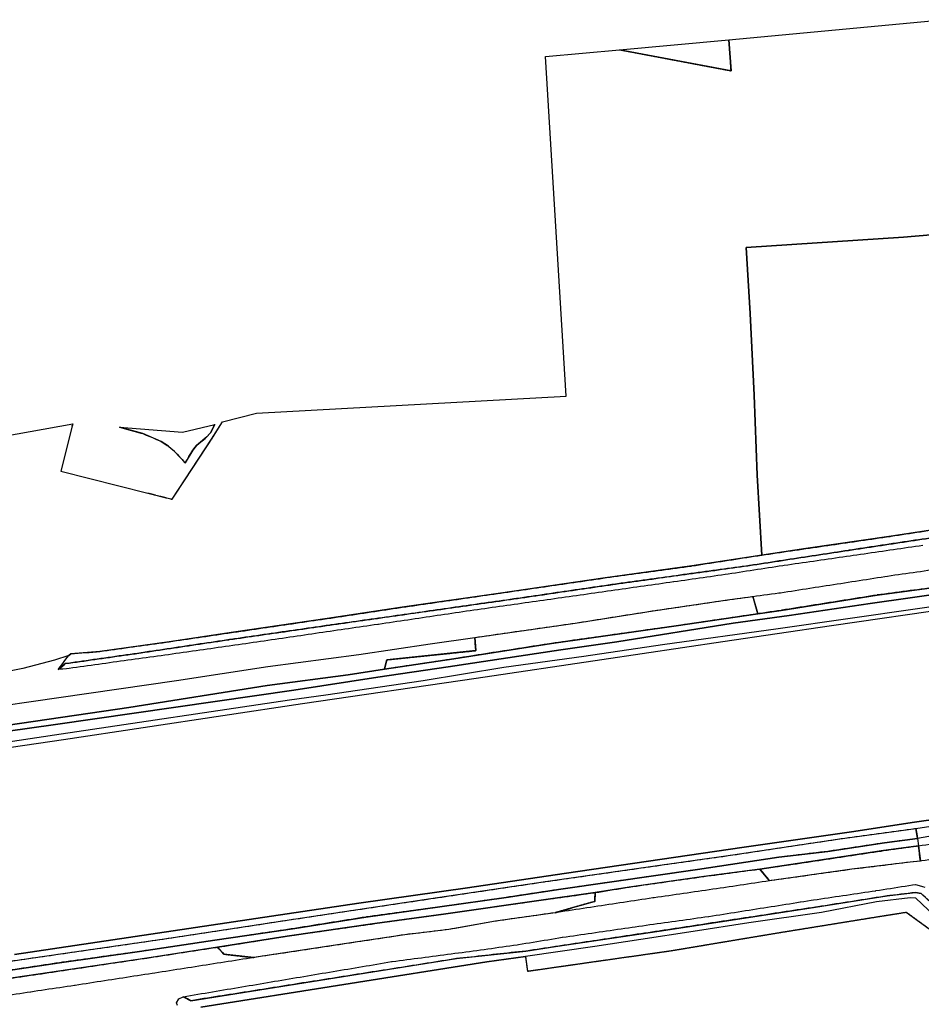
# Model space of a CAD drawing. Extents: x -26035517 to 31750492, y -9237385 to 8160032.
# Tile 4 of 256: x -24993862 to -24750485, y 4251746 to 4517451. Entities that reach past the tile are written whole.
import ezdxf

# ---------------------------------------------------------------- set-up
doc = ezdxf.new("R2010")
doc.units = 0
for name, pattern in [('CULTSCH', [3, 2, -1]), ('TAL-VLAK', [1000.1, 1000, -0.1]), ('TERR_AFSCH', [1000.1, 1000, -0.1])]:
    doc.linetypes.add(name, pattern=pattern)
doc.layers.add('T-25', color=7, linetype='CONTINUOUS')

msp = doc.modelspace()

# ---------------------------------------------------------------- linework, layer by layer
at = {"layer": 'T-25', "color": 9}
for points in [[(-25112313, 4384569, 791), (-24979532, 4408382, 4537), (-24979698, 4407779, 4537), (-24979698, 4407779, 4537), (-24982750, 4395621, 6944), (-24959257, 4389723, 4512), (-24952708, 4388037, 4476), (-24942045, 4404225, 4420), (-24939128, 4408895, 4424), (-24929911, 4411228, 4181), (-24846381, 4415894, 4378), (-24851930, 4507553, 3757), (-24831964, 4509355, 3990), (-24801829, 4503669, 3960), (-24802429, 4512020, 3906), (-24744830, 4517451, 4104)], [(-24615805, 4457715, 4039), (-24616711, 4457593, 4027), (-24616620, 4456447, 4039), (-24634769, 4455104, 4043), (-24677471, 4451419, 4209), (-24692775, 4450623, 4229), (-24693368, 4464249, 4233), (-24720429, 4461727, 4193), (-24755251, 4458809, 4358), (-24797750, 4455997, 4310), (-24796644, 4438165, 4532), (-24795600, 4416131, 4600), (-24794832, 4394521, 4576), (-24793553, 4372961, 4499)], [(-24720429, 4461727, 4193), (-24755251, 4458809, 4358), (-24797750, 4455997, 4310), (-24796644, 4438165, 4532), (-24795600, 4416131, 4600), (-24794832, 4394521, 4576), (-24793553, 4372961, 4499), (-24812419, 4370053, 4516), (-24836419, 4366744, 4564), (-24864111, 4362718, 4536), (-24890618, 4358879, 4552), (-24910859, 4355843, 4520), (-24936117, 4352137, 4516), (-24953480, 4349588, 4633), (-24972188, 4346969, 4621), (-24980090, 4346308, 4617), (-24980597, 4345866, 4617), (-24984476, 4344600, 4621), (-24992968, 4342324, 4520), (-25002917, 4340365, 4690)], [(-24736116, 4381515, 4520), (-24758592, 4378069, 4536), (-24781700, 4374715, 4499), (-24793553, 4372961, 4499), (-24794832, 4394521, 4576), (-24795600, 4416131, 4600), (-24796644, 4438165, 4532), (-24797750, 4455997, 4310), (-24755251, 4458809, 4358), (-24720429, 4461727, 4193)], [(-25063811, 4311247, 823), (-24982047, 4323251, 742), (-24917554, 4332960, 646), (-24870607, 4339763, 763), (-24836687, 4344750, 695), (-24804045, 4349638, 703), (-24774720, 4353941, 687), (-24741159, 4358798, 654), (-24702679, 4364472, 683), (-24674946, 4368568, 791), (-24655967, 4371066, 591), (-24652330, 4371649, 570), (-24648663, 4372112, 561), (-24645010, 4372507, 564), (-24641895, 4373012, 626), (-24638151, 4373271, 630), (-24633841, 4373450, 602), (-24629627, 4373397, 574), (-24625279, 4373266, 541), (-24619584, 4372993, 533), (-24614418, 4372567, 533), (-24610891, 4372162, 557)], [(-25011061, 4323443, 2371), (-24984192, 4327252, 2202), (-24919867, 4336519, 2187), (-24897166, 4339991, 2175), (-24878189, 4342796, 2256), (-24847753, 4347394, 2268), (-24832717, 4349577, 2179), (-24801253, 4354562, 2317), (-24786120, 4356687, 2232), (-24764287, 4359873, 2228), (-24742663, 4362962, 2159)], [(-24742663, 4362962, 2159), (-24764287, 4359873, 2228), (-24786120, 4356687, 2232), (-24801253, 4354562, 2317), (-24832717, 4349577, 2179), (-24847753, 4347394, 2268), (-24878189, 4342796, 2256), (-24897166, 4339991, 2175), (-24919867, 4336519, 2187), (-24984192, 4327252, 2202), (-25011061, 4323443, 2371)], [(-24996942, 4327076, 2367), (-24964359, 4331868, 2283), (-24927043, 4337741, 2212), (-24905201, 4340685, 2179), (-24895401, 4342163, 2183), (-24876707, 4344976, 2187), (-24850336, 4349130, 2183), (-24816619, 4353871, 2212), (-24794605, 4357125, 2208), (-24788294, 4358059, 2204), (-24762435, 4362200, 2232), (-24737591, 4365453, 2192)], [(-24727274, 4361945, 775), (-24751517, 4358436, 763), (-24789084, 4353110, 812), (-24820339, 4348715, 836), (-24841547, 4345626, 872), (-24863161, 4342631, 900), (-24884958, 4339042, 896), (-24911218, 4335205, 852), (-24921038, 4333808, 779), (-24982677, 4324615, 928), (-25050244, 4314460, 968)], [(-25063811, 4311247, 823), (-24982047, 4323251, 742), (-24917554, 4332960, 646), (-24870607, 4339763, 763), (-24836687, 4344750, 695), (-24804045, 4349638, 703), (-24774720, 4353941, 687), (-24741159, 4358798, 654)], [(-25028198, 4328071, 4831), (-24990737, 4333494, 4658), (-24951516, 4339090, 4645), (-24926842, 4342870, 4528), (-24902347, 4346147, 4588), (-24883024, 4348984, 4507), (-24870977, 4350726, 4503), (-24870730, 4347184, 2942), (-24894734, 4344712, 3454), (-24895401, 4342163, 2183), (-24895401, 4342163, 2183), (-24905201, 4340685, 2179), (-24927043, 4337741, 2212), (-24964359, 4331868, 2283), (-24996942, 4327076, 2367)], [(-24995278, 4265211, 742), (-24925882, 4275552, 594), (-24902328, 4279017, 594), (-24872967, 4283192, 622), (-24846874, 4287052, 574), (-24798275, 4294141, 618), (-24769350, 4298307, 602), (-24752343, 4300872, 626), (-24738903, 4302780, 683), (-24725793, 4304725, 610), (-24713932, 4306485, 610), (-24706180, 4307588, 610), (-24696653, 4308953, 622), (-24691534, 4309809, 630), (-24687248, 4310682, 630), (-24683689, 4311540, 634), (-24679054, 4312793, 646), (-24674380, 4314214, 642), (-24665881, 4317276, 634), (-24654115, 4321617, 630), (-24636617, 4328082, 626), (-24614011, 4336366, 622), (-24606137, 4339545, 408)], [(-24738903, 4302780, 683), (-24752343, 4300872, 626), (-24769350, 4298307, 602), (-24798275, 4294141, 618), (-24846874, 4287052, 574), (-24872967, 4283192, 622), (-24902328, 4279017, 594), (-24925882, 4275552, 594), (-24995278, 4265211, 742)], [(-24744383, 4297711, 2018), (-24751508, 4296459, 2026), (-24751952, 4299225, 892), (-24738674, 4301270, 933)], [(-25009060, 4259041, 2206), (-24983131, 4262971, 2291), (-24961539, 4265992, 2266), (-24941145, 4269011, 2034), (-24919590, 4272234, 2030), (-24900413, 4275297, 2026), (-24880432, 4278008, 2038), (-24862553, 4280575, 2038), (-24847770, 4282820, 2022), (-24834058, 4284769, 2111), (-24810863, 4288095, 2135), (-24788947, 4291432, 2075), (-24775755, 4293018, 2103), (-24760450, 4295322, 2026), (-24751508, 4296459, 2026), (-24751246, 4294538, 2228), (-24760691, 4293211, 2220), (-24779132, 4290433, 2236), (-24794047, 4288244, 2212), (-24809228, 4286247, 2236), (-24829362, 4283390, 2216), (-24838541, 4281880, 2248), (-24853708, 4279778, 2224), (-24878791, 4276196, 2171), (-24897955, 4273553, 2131), (-24921687, 4270155, 2119), (-24940484, 4267166, 2119), (-24959584, 4264227, 2363), (-24991895, 4259423, 2412), (-25015372, 4256030, 2327)], [(-24951299, 4251399, 4280), (-24951492, 4252162, 4283), (-24950901, 4253201, 4313), (-24949691, 4253802, 4322), (-24947643, 4252722, 3443), (-24875992, 4264064, 3534), (-24857199, 4266124, 3370), (-24849246, 4267328, 3422), (-24821212, 4271518, 3414), (-24797137, 4275199, 3422), (-24779029, 4277946, 3386), (-24759687, 4281007, 3503), (-24752046, 4281926, 3507), (-24750568, 4281669, 3495), (-24739702, 4271815, 3515)], [(-24708025, 4236104, 4578), (-24712423, 4267848, 4470), (-24712746, 4270622, 4455), (-24713674, 4271772, 4368), (-24714860, 4272053, 4383), (-24717768, 4272353, 4043), (-24717820, 4272341, 4043), (-24727563, 4270737, 4112), (-24736076, 4269440, 4140), (-24738932, 4269419, 4169), (-24741170, 4270578, 4314), (-24748662, 4277282, 4277), (-24751939, 4280384, 4156), (-24753523, 4280510, 4221), (-24762587, 4279375, 4322), (-24777468, 4276542, 4358), (-24797024, 4273743, 4294), (-24812080, 4271421, 4330), (-24826212, 4269250, 4346), (-24838610, 4267350, 4463), (-24857348, 4264672, 4358), (-24867806, 4263189, 4358), (-24944993, 4250951, 4368)]]:
    msp.add_polyline3d(points, dxfattribs=at)
at = {"layer": 'T-25', "linetype": 'CULTSCH'}
for points in [[(-24831964, 4509355, 3990), (-24801829, 4503669, 3960), (-24802429, 4512020, 3906)], [(-24979698, 4407779, 4537), (-24979532, 4408382, 4537)], [(-24959257, 4389723, 4512), (-24952708, 4388037, 4476), (-24942045, 4404225, 4420), (-24939128, 4408895, 4424)], [(-24794605, 4357125, 2208), (-24795924, 4361805, 4503)], [(-24895401, 4342163, 2183), (-24894734, 4344712, 3454), (-24870730, 4347184, 2942), (-24870977, 4350726, 4503)], [(-24791436, 4285058, 4350), (-24794047, 4288244, 2212)], [(-24838541, 4281880, 2248), (-24838625, 4279503, 3575), (-24849315, 4276458, 4273)], [(-24857348, 4264672, 4358), (-24856797, 4260695, 4491), (-24817997, 4266226, 4491), (-24789263, 4271027, 4471), (-24764728, 4274994, 4459), (-24754537, 4276619, 4378), (-24744755, 4269471, 4386), (-24737026, 4266192, 4378), (-24729139, 4266709, 4403), (-24719170, 4267566, 4435), (-24712423, 4267848, 4470)], [(-24940484, 4267166, 2119), (-24938738, 4265268, 3597), (-24930660, 4264349, 4302)]]:
    msp.add_polyline3d(points, dxfattribs=at)
at = {"layer": 'T-25'}
for points in [[(-24831964, 4509355, 3990), (-24802429, 4512020, 3906), (-24801829, 4503669, 3960), (-24831964, 4509355, 3990)], [(-24941166, 4408252, 4533), (-24942375, 4405962, 4533), (-24943321, 4404904, 4529), (-24946150, 4402562, 4529), (-24947159, 4401250, 4516), (-24949206, 4397852, 4508), (-24952036, 4400934, 4533), (-24953718, 4402381, 4557), (-24955716, 4403647, 4569), (-24960612, 4405759, 4633), (-24966914, 4407528, 4565), (-24949953, 4406173, 4617), (-24941166, 4408252, 4533)], [(-24870977, 4350726, 4503), (-24859708, 4352366, 4503), (-24843907, 4354622, 4471), (-24822843, 4357946, 4491), (-24802176, 4360963, 4487), (-24795924, 4361805, 4503), (-24794605, 4357125, 2208), (-24816619, 4353871, 2212), (-24850336, 4349130, 2183), (-24876707, 4344976, 2187), (-24895401, 4342163, 2183), (-24894734, 4344712, 3454), (-24870730, 4347184, 2942), (-24870977, 4350726, 4503)], [(-24791436, 4285058, 4350), (-24794047, 4288244, 2212), (-24779132, 4290433, 2236), (-24760691, 4293211, 2220), (-24751246, 4294538, 2228), (-24750716, 4290378, 4499), (-24753456, 4290093, 4459), (-24769244, 4288173, 4407), (-24791436, 4285058, 4350)], [(-24930660, 4264349, 4302), (-24938738, 4265268, 3597), (-24940484, 4267166, 2119), (-24921687, 4270155, 2119), (-24897955, 4273553, 2131), (-24878791, 4276196, 2171), (-24853708, 4279778, 2224), (-24838541, 4281880, 2248), (-24838625, 4279503, 3575), (-24849315, 4276458, 4273), (-24865436, 4274167, 4225), (-24878005, 4271937, 4269), (-24889925, 4270510, 4294), (-24902656, 4268574, 4249), (-24930660, 4264349, 4302)]]:
    msp.add_polyline3d(points, close=True, dxfattribs=at)
at = {"layer": 'T-25', "linetype": 'TERR_AFSCH'}
msp.add_polyline3d([(-24966914, 4407528, 4565), (-24960612, 4405759, 4633), (-24955716, 4403647, 4569), (-24953718, 4402381, 4557), (-24952036, 4400934, 4533), (-24949206, 4397852, 4508), (-24947159, 4401250, 4516), (-24946150, 4402562, 4529), (-24943321, 4404904, 4529), (-24942375, 4405962, 4533), (-24941166, 4408252, 4533)], dxfattribs=at)
at = {"layer": 'T-25', "linetype": 'TAL-VLAK'}
for points in [[(-24747307, 4377701, 3588), (-24770098, 4374253, 3575), (-24796821, 4370163, 3543), (-24833011, 4365144, 3527), (-24860482, 4361132, 3531), (-24886135, 4357476, 3535), (-24910117, 4354075, 3523), (-24937234, 4350160, 3519), (-24961110, 4346596, 3658), (-24981508, 4343674, 4029), (-24983460, 4342140, 4625), (-24980597, 4345866, 4617), (-24980597, 4345866, 4617), (-24980090, 4346308, 4617), (-24972188, 4346969, 4621), (-24953480, 4349588, 4633), (-24936117, 4352137, 4516), (-24910859, 4355843, 4520), (-24890618, 4358879, 4552), (-24864111, 4362718, 4536), (-24836419, 4366744, 4564), (-24812419, 4370053, 4516), (-24793553, 4372961, 4499), (-24781700, 4374715, 4499), (-24758592, 4378069, 4536), (-24736116, 4381515, 4520)], [(-24750115, 4375549, 4661), (-24769717, 4372711, 4608), (-24787821, 4370102, 4439), (-24803471, 4367709, 4423), (-24835641, 4363123, 4475), (-24873294, 4357809, 4471), (-24897162, 4354254, 4511), (-24936307, 4348549, 4608), (-24948781, 4346786, 4645), (-24981226, 4342273, 4625), (-24983460, 4342140, 4625), (-24983460, 4342140, 4625), (-24981508, 4343674, 4029), (-24961110, 4346596, 3658), (-24937234, 4350160, 3519), (-24910117, 4354075, 3523), (-24886135, 4357476, 3535), (-24860482, 4361132, 3531), (-24833011, 4365144, 3527), (-24796821, 4370163, 3543), (-24770098, 4374253, 3575), (-24747307, 4377701, 3588)], [(-25009297, 4261523, 992), (-24982881, 4265345, 1085), (-24954752, 4269423, 1049), (-24919364, 4274797, 820), (-24882872, 4280258, 812), (-24851931, 4284865, 804), (-24824868, 4288728, 904), (-24801323, 4292067, 872), (-24773101, 4296309, 820), (-24751952, 4299225, 892), (-24751508, 4296459, 2026), (-24760450, 4295322, 2026), (-24775755, 4293018, 2103), (-24788947, 4291432, 2075), (-24810863, 4288095, 2135), (-24834058, 4284769, 2111), (-24847770, 4282820, 2022), (-24862553, 4280575, 2038), (-24880432, 4278008, 2038), (-24900413, 4275297, 2026), (-24919590, 4272234, 2030), (-24941145, 4269011, 2034), (-24961539, 4265992, 2266), (-24983131, 4262971, 2291), (-25009060, 4259041, 2206)], [(-24739702, 4271815, 3515), (-24750568, 4281669, 3495), (-24752046, 4281926, 3507), (-24759687, 4281007, 3503), (-24779029, 4277946, 3386), (-24797137, 4275199, 3422), (-24821212, 4271518, 3414), (-24849246, 4267328, 3422), (-24857199, 4266124, 3370), (-24875992, 4264064, 3534), (-24947643, 4252722, 3443), (-24949691, 4253802, 4322), (-24949691, 4253802, 4322), (-24893295, 4263287, 4554), (-24868475, 4266549, 4427), (-24859230, 4267889, 4439), (-24847339, 4269827, 4503), (-24827706, 4272683, 4471), (-24807838, 4275464, 4378), (-24779613, 4279916, 4435), (-24762736, 4282413, 4411), (-24752063, 4284095, 4326), (-24749551, 4283357, 4374)]]:
    msp.add_polyline3d(points, dxfattribs=at)
for points in [[(-24794605, 4357125, 2208), (-24795924, 4361805, 4503), (-24788510, 4362807, 4524), (-24779150, 4364271, 4794), (-24759601, 4367316, 4806), (-24740501, 4370032, 4750), (-24712944, 4374082, 4786), (-24676916, 4379261, 4693), (-24658483, 4381973, 4705), (-24657874, 4377620, 2252), (-24669633, 4375656, 2159), (-24678674, 4376684, 3511), (-24696926, 4374406, 3757), (-24701733, 4370897, 2212), (-24714877, 4368981, 2212), (-24737591, 4365453, 2192), (-24762435, 4362200, 2232), (-24788294, 4358059, 2204), (-24794605, 4357125, 2208)], [(-24870977, 4350726, 4503), (-24859708, 4352366, 4503), (-24843907, 4354622, 4471), (-24822843, 4357946, 4491), (-24802176, 4360963, 4487), (-24795924, 4361805, 4503), (-24794605, 4357125, 2208), (-24816619, 4353871, 2212), (-24850336, 4349130, 2183), (-24876707, 4344976, 2187), (-24895401, 4342163, 2183), (-24894734, 4344712, 3454), (-24870730, 4347184, 2942), (-24870977, 4350726, 4503)], [(-24791436, 4285058, 4350), (-24794047, 4288244, 2212), (-24779132, 4290433, 2236), (-24760691, 4293211, 2220), (-24751246, 4294538, 2228), (-24750716, 4290378, 4499), (-24753456, 4290093, 4459), (-24769244, 4288173, 4407), (-24791436, 4285058, 4350)], [(-24739139, 4291664, 4330), (-24740453, 4291805, 4415), (-24741498, 4291833, 4415), (-24750716, 4290378, 4499), (-24751246, 4294538, 2228), (-24743005, 4295710, 2131), (-24739679, 4296127, 2087), (-24739139, 4291664, 4330)], [(-24849315, 4276458, 4273), (-24838625, 4279503, 3575), (-24838541, 4281880, 2248), (-24829362, 4283390, 2216), (-24809228, 4286247, 2236), (-24794047, 4288244, 2212), (-24791436, 4285058, 4350), (-24803816, 4283204, 4294), (-24822986, 4280436, 4318), (-24849315, 4276458, 4273)], [(-24930660, 4264349, 4302), (-24938738, 4265268, 3597), (-24940484, 4267166, 2119), (-24921687, 4270155, 2119), (-24897955, 4273553, 2131), (-24878791, 4276196, 2171), (-24853708, 4279778, 2224), (-24838541, 4281880, 2248), (-24838625, 4279503, 3575), (-24849315, 4276458, 4273), (-24865436, 4274167, 4225), (-24878005, 4271937, 4269), (-24889925, 4270510, 4294), (-24902656, 4268574, 4249), (-24930660, 4264349, 4302)], [(-25044021, 4247523, 4525), (-25043409, 4251833, 2311), (-25037045, 4252940, 2311), (-25015372, 4256030, 2327), (-24991895, 4259423, 2412), (-24959584, 4264227, 2363), (-24940484, 4267166, 2119), (-24938738, 4265268, 3597), (-24930660, 4264349, 4302), (-24958087, 4260062, 4480), (-24979028, 4256825, 4464), (-24997534, 4254065, 4476), (-25020346, 4250781, 4520), (-25044021, 4247523, 4525)]]:
    msp.add_polyline3d(points, close=True, dxfattribs=at)
at = {"layer": 'T-25'}
for points in [[(-25009297, 4261523, 992), (-24982881, 4265345, 1085), (-24954752, 4269423, 1049), (-24919364, 4274797, 820), (-24882872, 4280258, 812), (-24851931, 4284865, 804), (-24824868, 4288728, 904), (-24801323, 4292067, 872), (-24773101, 4296309, 820), (-24751952, 4299225, 892), (-24751508, 4296459, 2026), (-24760450, 4295322, 2026), (-24775755, 4293018, 2103), (-24788947, 4291432, 2075), (-24810863, 4288095, 2135), (-24834058, 4284769, 2111), (-24847770, 4282820, 2022), (-24862553, 4280575, 2038), (-24880432, 4278008, 2038), (-24900413, 4275297, 2026), (-24919590, 4272234, 2030), (-24941145, 4269011, 2034), (-24961539, 4265992, 2266), (-24983131, 4262971, 2291), (-25009060, 4259041, 2206)], [(-24944993, 4250951, 4368), (-24867806, 4263189, 4358), (-24857348, 4264672, 4358), (-24856797, 4260695, 4491), (-24817997, 4266226, 4491), (-24789263, 4271027, 4471), (-24764728, 4274994, 4459), (-24754537, 4276619, 4378), (-24744755, 4269471, 4386), (-24737026, 4266192, 4378), (-24729139, 4266709, 4403), (-24719170, 4267566, 4435), (-24712423, 4267848, 4470), (-24708025, 4236104, 4578)]]:
    msp.add_polyline3d(points, dxfattribs=at)

doc.saveas('drawing.dxf')
